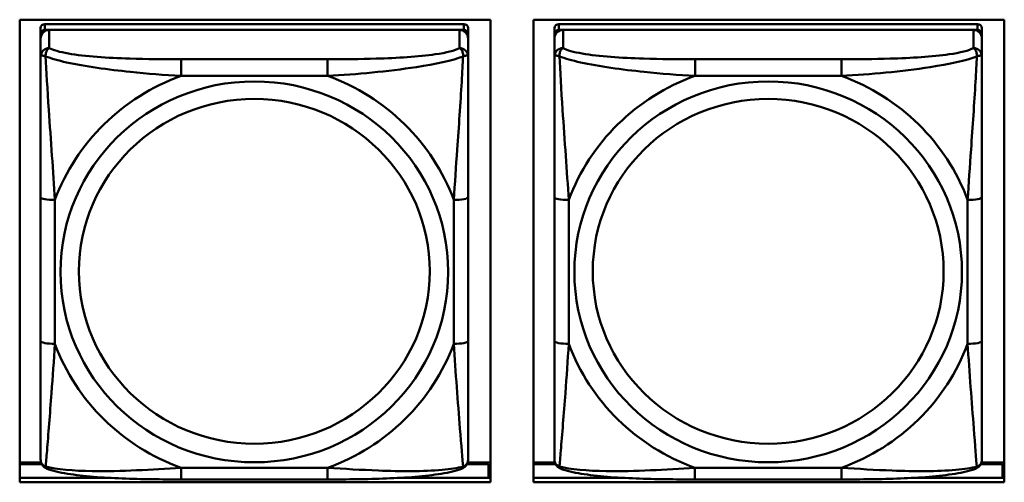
# Model space of a CAD drawing. Header units: inches. Extents: x 0.8 to 72.9, y -7.8 to 49.3.
# Tile 110 of 256: x 36.8 to 38.1, y 19.5 to 20.2. Entities that reach past the tile are written whole.
import ezdxf

# ---------------------------------------------------------------- set-up
doc = ezdxf.new("R2010")
doc.units = ezdxf.units.IN
doc.header["$MEASUREMENT"] = 0
doc.layers.add('Visible Edges(ROSSANSI)', color=7, linetype='Continuous', lineweight=50)
doc.layers.add('Visible Tangent Edges(ROSSANSI)', color=7, linetype='Continuous', lineweight=50)

msp = doc.modelspace()

# ---------------------------------------------------------------- linework, layer by layer
at = {"layer": 'Visible Edges(ROSSANSI)'}
for p, q in [((36.772, 19.5309), (36.772, 20.1696)), ((36.772, 20.1696), (37.4226, 20.1696)), ((37.3857, 20.1636), (36.8069, 20.1636)), ((37.4226, 20.1696), (37.4226, 19.5309)), ((37.482, 19.5309), (37.482, 20.1696)), ((37.482, 20.1696), (38.1326, 20.1696)), ((38.0957, 20.1636), (37.5169, 20.1636)), ((38.1326, 20.1696), (38.1326, 19.5309)), ((36.8069, 20.1554), (37.3857, 20.1554)), ((37.3798, 20.1554), (36.8128, 20.1554)), ((37.3916, 20.1496), (37.3916, 20.1578)), ((37.5169, 20.1554), (38.0957, 20.1554)), ((38.0898, 20.1554), (37.5228, 20.1554)), ((38.1016, 20.1496), (38.1016, 20.1578)), ((36.801, 19.5814), (36.801, 20.1496)), ((36.801, 20.1438), (36.801, 19.5872)), ((37.3916, 20.1496), (37.3916, 20.1438)), ((37.3916, 20.1189), (37.3916, 20.1438)), ((37.511, 19.5814), (37.511, 20.1496)), ((37.511, 20.1438), (37.511, 19.5872)), ((38.1016, 20.1496), (38.1016, 20.1438)), ((38.1016, 20.1189), (38.1016, 20.1438)), ((37.3916, 19.7258), (37.3916, 19.9244)), ((38.1016, 19.7258), (38.1016, 19.9244)), ((36.801, 19.5872), (36.801, 19.5896)), ((36.801, 19.5623), (36.801, 19.5872)), ((37.511, 19.5872), (37.511, 19.5896)), ((37.511, 19.5623), (37.511, 19.5872)), ((36.8016, 19.5582), (36.772, 19.5582)), ((36.772, 19.5559), (36.8026, 19.5559)), ((37.39, 19.5559), (37.42, 19.5559)), ((37.4226, 19.5582), (37.391, 19.5582)), ((37.42, 19.5559), (37.42, 19.537)), ((37.5116, 19.5582), (37.482, 19.5582)), ((37.482, 19.5559), (37.5126, 19.5559)), ((38.1, 19.5559), (38.13, 19.5559)), ((38.1326, 19.5582), (38.101, 19.5582)), ((38.13, 19.5559), (38.13, 19.537)), ((37.4226, 19.548), (37.42, 19.548)), ((38.1326, 19.548), (38.13, 19.548)), ((36.772, 19.537), (36.8963, 19.537)), ((37.4226, 19.5309), (36.772, 19.5309)), ((37.1974, 19.5349), (36.9951, 19.5349)), ((37.2965, 19.537), (37.4226, 19.537)), ((37.482, 19.537), (37.606, 19.537)), ((38.1326, 19.5309), (37.482, 19.5309)), ((37.9074, 19.5349), (37.7051, 19.5349)), ((38.0068, 19.537), (38.1326, 19.537))]:
    msp.add_line(p, q, dxfattribs=at)
for centre, major_axis, start_param, end_param in [((36.8069, 20.1578), (-0.00591, 0), 4.712366, 6.283162), ((37.3857, 20.1578), (0.00591, 0), 6.283162, 7.853958), ((37.5169, 20.1578), (-0.00591, 0), 4.712366, 6.283162), ((38.0957, 20.1578), (0.00591, 0), 6.283162, 7.853958), ((36.8128, 20.1438), (-0.0118, 0), 4.712366, 6.283162), ((36.8069, 20.1496), (-0.00591, 0), 4.712366, 6.283162), ((37.3798, 20.1438), (0.0118, 0), 6.283162, 7.853958), ((37.3857, 20.1496), (0.00591, 0), 6.283162, 7.853958), ((37.5228, 20.1438), (-0.0118, 0), 4.712366, 6.283162), ((37.5169, 20.1496), (-0.00591, 0), 4.712366, 6.283162), ((38.0898, 20.1438), (0.0118, 0), 6.283162, 7.853958), ((38.0957, 20.1496), (0.00591, 0), 6.283162, 7.853958)]:
    msp.add_ellipse(centre, major_axis=major_axis, ratio=0.981793, start_param=start_param, end_param=end_param, dxfattribs=at)
for points, knots in [([(37.3916, 20.1189), (37.3916, 20.1149), (37.3916, 20.1097), (37.3916, 20.0968), (37.3916, 20.0886), (37.3916, 20.0691), (37.3916, 20.0574), (37.3916, 20.0313), (37.3916, 20.0171), (37.3916, 19.9887), (37.3916, 19.9745), (37.3916, 19.9483), (37.3916, 19.9363), (37.3916, 19.9244)], [-0.7963813, -0.7963813, -0.7963813, -0.7963813, -0.7327374, -0.7327374, -0.6587673, -0.6587673, -0.5649326, -0.5649326, -0.4570471, -0.4570471, -0.3491616, -0.3491616, -0.2569537, -0.2569537, -0.2569537, -0.2569537]), ([(38.1016, 20.1189), (38.1016, 20.1149), (38.1016, 20.1097), (38.1016, 20.0968), (38.1016, 20.0886), (38.1016, 20.0691), (38.1016, 20.0573), (38.1016, 20.0313), (38.1016, 20.017), (38.1016, 19.9887), (38.1016, 19.9745), (38.1016, 19.9483), (38.1016, 19.9363), (38.1016, 19.9244)], [-0.7963813, -0.7963813, -0.7963813, -0.7963813, -0.7327374, -0.7327374, -0.6587673, -0.6587673, -0.5649326, -0.5649326, -0.4570471, -0.4570471, -0.3491616, -0.3491616, -0.2569537, -0.2569537, -0.2569537, -0.2569537]), ([(37.3916, 19.7258), (37.3916, 19.7119), (37.3916, 19.698), (37.3916, 19.6705), (37.3916, 19.657), (37.3916, 19.6311), (37.3916, 19.6184), (37.3916, 19.5956), (37.3916, 19.5853), (37.3916, 19.5711), (37.3916, 19.5664), (37.3916, 19.5632), (37.3916, 19.5626), (37.3916, 19.5623)], [0.2569517, 0.2569517, 0.2569517, 0.2569517, 0.3649254, 0.3649254, 0.472899, 0.472899, 0.5808726, 0.5808726, 0.6888463, 0.6888463, 0.7733641, 0.7733641, 0.7968199, 0.7968199, 0.7968199, 0.7968199]), ([(38.1016, 19.7258), (38.1016, 19.7119), (38.1016, 19.698), (38.1016, 19.6705), (38.1016, 19.657), (38.1016, 19.631), (38.1016, 19.6184), (38.1016, 19.5955), (38.1016, 19.5853), (38.1016, 19.5711), (38.1016, 19.5664), (38.1016, 19.5631), (38.1016, 19.5626), (38.1016, 19.5623)], [0.2569517, 0.2569517, 0.2569517, 0.2569517, 0.3649254, 0.3649254, 0.472899, 0.472899, 0.5808726, 0.5808726, 0.6888463, 0.6888463, 0.7733641, 0.7733641, 0.7968199, 0.7968199, 0.7968199, 0.7968199]), ([(36.8091, 19.55), (36.808, 19.5504), (36.8069, 19.5511), (36.8049, 19.5526), (36.8041, 19.5536), (36.8027, 19.5555), (36.8022, 19.5565), (36.8015, 19.5584), (36.8013, 19.5593), (36.8011, 19.5609), (36.801, 19.5616), (36.801, 19.5623)], [0.02510758, 0.02510758, 0.02510758, 0.02510758, 0.03074015, 0.03074015, 0.03637271, 0.03637271, 0.04200527, 0.04200527, 0.04763784, 0.04763784, 0.0532704, 0.0532704, 0.0532704, 0.0532704]), ([(37.3835, 19.55), (37.3846, 19.5504), (37.3857, 19.551), (37.3876, 19.5526), (37.3885, 19.5535), (37.3899, 19.5555), (37.3904, 19.5565), (37.3911, 19.5584), (37.3913, 19.5593), (37.3915, 19.5609), (37.3916, 19.5616), (37.3916, 19.5623)], [0.0251072, 0.0251072, 0.0251072, 0.0251072, 0.03073932, 0.03073932, 0.03637143, 0.03637143, 0.04200355, 0.04200355, 0.04763567, 0.04763567, 0.05326779, 0.05326779, 0.05326779, 0.05326779]), ([(37.5191, 19.55), (37.518, 19.5504), (37.5169, 19.551), (37.5149, 19.5526), (37.5141, 19.5535), (37.5127, 19.5555), (37.5122, 19.5565), (37.5115, 19.5584), (37.5113, 19.5593), (37.5111, 19.5609), (37.511, 19.5616), (37.511, 19.5623)], [0.02510758, 0.02510758, 0.02510758, 0.02510758, 0.03074015, 0.03074015, 0.03637271, 0.03637271, 0.04200527, 0.04200527, 0.04763784, 0.04763784, 0.0532704, 0.0532704, 0.0532704, 0.0532704]), ([(38.0935, 19.55), (38.0946, 19.5504), (38.0957, 19.551), (38.0976, 19.5526), (38.0985, 19.5535), (38.0999, 19.5555), (38.1004, 19.5565), (38.1011, 19.5584), (38.1013, 19.5593), (38.1015, 19.5609), (38.1016, 19.5616), (38.1016, 19.5623)], [0.0251072, 0.0251072, 0.0251072, 0.0251072, 0.03073932, 0.03073932, 0.03637143, 0.03637143, 0.04200355, 0.04200355, 0.04763567, 0.04763567, 0.05326779, 0.05326779, 0.05326779, 0.05326779]), ([(36.9951, 19.5349), (36.9816, 19.5349), (36.968, 19.5349), (36.9407, 19.5353), (36.9271, 19.5356), (36.9002, 19.5367), (36.8869, 19.5374), (36.8612, 19.5395), (36.8491, 19.5409), (36.827, 19.5445), (36.8175, 19.5465), (36.8091, 19.55)], [0.2569517, 0.2569517, 0.2569517, 0.2569517, 0.3597049, 0.3597049, 0.4624581, 0.4624581, 0.5652113, 0.5652113, 0.6679645, 0.6679645, 0.7707177, 0.7707177, 0.7707177, 0.7707177]), ([(37.3835, 19.55), (37.3751, 19.5465), (37.3656, 19.5445), (37.3435, 19.5409), (37.3314, 19.5395), (37.3057, 19.5374), (37.2924, 19.5367), (37.2655, 19.5356), (37.2519, 19.5353), (37.2246, 19.5349), (37.211, 19.5349), (37.1974, 19.5349)], [-0.7703503, -0.7703503, -0.7703503, -0.7703503, -0.667671, -0.667671, -0.5649917, -0.5649917, -0.4623124, -0.4623124, -0.3596331, -0.3596331, -0.2569537, -0.2569537, -0.2569537, -0.2569537]), ([(37.7051, 19.5349), (37.6916, 19.5349), (37.678, 19.5349), (37.6507, 19.5353), (37.6371, 19.5356), (37.6102, 19.5367), (37.5969, 19.5374), (37.5712, 19.5395), (37.5591, 19.5409), (37.537, 19.5445), (37.5275, 19.5465), (37.5191, 19.55)], [0.2569517, 0.2569517, 0.2569517, 0.2569517, 0.3597049, 0.3597049, 0.4624581, 0.4624581, 0.5652113, 0.5652113, 0.6679645, 0.6679645, 0.7707177, 0.7707177, 0.7707177, 0.7707177]), ([(38.0935, 19.55), (38.0851, 19.5465), (38.0756, 19.5445), (38.0535, 19.5409), (38.0414, 19.5395), (38.0157, 19.5374), (38.0024, 19.5367), (37.9755, 19.5356), (37.9619, 19.5353), (37.9346, 19.5349), (37.921, 19.5349), (37.9074, 19.5349)], [-0.7703503, -0.7703503, -0.7703503, -0.7703503, -0.667671, -0.667671, -0.5649917, -0.5649917, -0.4623124, -0.4623124, -0.3596331, -0.3596331, -0.2569537, -0.2569537, -0.2569537, -0.2569537])]:
    msp.add_open_spline(points, degree=3, knots=knots, dxfattribs=at)
at = {"layer": 'Visible Tangent Edges(ROSSANSI)'}
for p, q in [((36.8069, 20.1554), (36.8069, 20.1636)), ((37.3857, 20.1636), (37.3857, 20.1554)), ((37.5169, 20.1554), (37.5169, 20.1636)), ((38.0957, 20.1636), (38.0957, 20.1554)), ((36.801, 20.1578), (36.801, 20.1496)), ((36.8128, 20.1305), (36.8128, 20.1554)), ((37.3798, 20.1554), (37.3798, 20.1305)), ((37.511, 20.1578), (37.511, 20.1496)), ((37.5228, 20.1305), (37.5228, 20.1554)), ((38.0898, 20.1554), (38.0898, 20.1305)), ((36.801, 20.1438), (36.801, 20.1189)), ((37.511, 20.1438), (37.511, 20.1189)), ((37.1975, 20.115), (36.9952, 20.115)), ((37.9075, 20.115), (37.7052, 20.115)), ((36.9952, 20.092), (37.1975, 20.092)), ((37.7052, 20.0919), (37.9075, 20.0919)), ((36.801, 19.9244), (36.801, 19.7258)), ((36.8207, 19.7221), (36.8207, 19.9207)), ((37.3719, 19.9207), (37.3719, 19.7221)), ((37.511, 19.9244), (37.511, 19.7258)), ((37.5307, 19.7221), (37.5307, 19.9207)), ((38.0819, 19.9207), (38.0819, 19.7221)), ((37.1974, 19.5508), (36.9951, 19.5508)), ((37.9074, 19.5508), (37.7051, 19.5508))]:
    msp.add_line(p, q, dxfattribs=at)
for centre, major_axis, ratio, start_param, end_param in [((36.8128, 20.1189), (-0.0118, 0), 0.981793, 4.712366, 6.283162), ((37.3798, 20.1189), (0.0118, 0), 0.981793, 6.283162, 7.853958), ((37.5228, 20.1189), (-0.0118, 0), 0.981793, 4.712366, 6.283162), ((38.0898, 20.1189), (0.0118, 0), 0.981793, 6.283162, 7.853958), ((36.9952, 20.0957), (0, 0.0197), 0.00001, 4.521276, 6.092076), ((37.1975, 20.0957), (0, 0.0197), 0.00001, 4.521275, 6.092069), ((37.7052, 20.0957), (0, 0.0197), 0.00001, 4.521276, 6.092076), ((37.9075, 20.0957), (0, 0.0197), 0.00001, 4.521275, 6.092069), ((37.0963, 19.8214), (-0.2936, 0), 0.981793, 5.064132, 5.931395), ((37.0963, 19.8214), (0.2936, 0), 0.981793, 0.351743, 1.219006), ((37.8063, 19.8214), (-0.2936, 0), 0.981793, 5.064132, 5.931395), ((37.8063, 19.8214), (0.2936, 0), 0.981793, 0.351743, 1.219006), ((36.8207, 19.9244), (-0.0197, 0), 0.189952, 0.000005, 1.570801), ((37.3719, 19.9244), (0.0197, 0), 0.189952, 4.712393, 6.28319), ((37.5307, 19.9244), (-0.0197, 0), 0.189952, 0.000005, 1.570801), ((38.0819, 19.9244), (0.0197, 0), 0.189952, 4.712393, 6.28319), ((36.8207, 19.7258), (-0.0197, 0), 0.189952, 0.000005, 1.570801), ((37.0963, 19.8214), (-0.2936, 0), 0.981793, 0.351743, 1.219006), ((37.0963, 19.8214), (0.2936, 0), 0.981793, 5.064132, 5.931395), ((37.3719, 19.7258), (0.0197, 0), 0.189952, 4.712393, 6.28319), ((37.5307, 19.7258), (-0.0197, 0), 0.189952, 0.000005, 1.570801), ((37.8063, 19.8214), (-0.2936, 0), 0.981793, 0.351743, 1.219006), ((37.8063, 19.8214), (0.2936, 0), 0.981793, 5.064132, 5.931395), ((38.0819, 19.7258), (0.0197, 0), 0.189952, 4.712393, 6.28319), ((36.9951, 19.5546), (0, -0.0197), 0.00001, 6.283177, 7.662868), ((37.1974, 19.5546), (0, -0.0197), 0.00001, 6.283179, 7.662868), ((37.7051, 19.5545), (0, -0.0197), 0.00001, 0.000003, 1.379683), ((37.9074, 19.5545), (0, -0.0197), 0.00001, 6.283179, 7.662868)]:
    msp.add_ellipse(centre, major_axis=major_axis, ratio=ratio, start_param=start_param, end_param=end_param, dxfattribs=at)
for centre, major_axis in [((37.0963, 19.8214), (-0.2678, 0)), ((37.8063, 19.8214), (-0.2678, 0)), ((37.0963, 19.8222), (-0.2424, 0)), ((37.8063, 19.8222), (-0.2424, 0))]:
    msp.add_ellipse(centre, major_axis=major_axis, ratio=0.981793, dxfattribs=at)
for points, knots in [([(36.8079, 20.119), (36.8079, 20.1201), (36.8079, 20.1211), (36.8081, 20.1231), (36.8083, 20.1241), (36.8088, 20.1255), (36.809, 20.1261), (36.8093, 20.1268), (36.8094, 20.127), (36.8097, 20.1276), (36.81, 20.1279), (36.8105, 20.1287), (36.8109, 20.1291), (36.8118, 20.1299), (36.8123, 20.1302), (36.8128, 20.1305)], [-0.00023197, -0.00023197, -0.00023197, -0.00023197, 0.00913095, 0.00913095, 0.01983142, 0.01983142, 0.02651922, 0.02651922, 0.02986312, 0.02986312, 0.03521335, 0.03521335, 0.04377373, 0.04377373, 0.0532704, 0.0532704, 0.0532704, 0.0532704]), ([(36.9952, 20.115), (36.9715, 20.115), (36.9475, 20.1152), (36.9241, 20.1159), (36.8935, 20.1169), (36.8626, 20.1189), (36.8393, 20.1229), (36.8273, 20.125), (36.8177, 20.1276), (36.8128, 20.1305)], [0.2569537, 0.2569537, 0.2569537, 0.2569537, 0.4371919, 0.4371919, 0.4371919, 0.6739428, 0.6739428, 0.6739428, 0.7963818, 0.7963818, 0.7963818, 0.7963818]), ([(37.3798, 20.1305), (37.374, 20.127), (37.3615, 20.124), (37.3463, 20.1218), (37.3229, 20.1184), (37.2938, 20.1167), (37.2647, 20.1158), (37.2425, 20.1152), (37.2199, 20.115), (37.1975, 20.115)], [-0.7968224, -0.7968224, -0.7968224, -0.7968224, -0.6514613, -0.6514613, -0.6514613, -0.427691, -0.427691, -0.427691, -0.2569517, -0.2569517, -0.2569517, -0.2569517]), ([(37.3798, 20.1305), (37.3803, 20.1302), (37.3808, 20.1299), (37.3817, 20.1291), (37.3821, 20.1287), (37.3827, 20.1279), (37.3829, 20.1276), (37.3832, 20.127), (37.3833, 20.1268), (37.3836, 20.126), (37.3838, 20.1255), (37.3843, 20.1241), (37.3845, 20.1231), (37.3847, 20.1211), (37.3847, 20.1201), (37.3847, 20.119)], [-0.0532704, -0.0532704, -0.0532704, -0.0532704, -0.04377373, -0.04377373, -0.03521335, -0.03521335, -0.02986312, -0.02986312, -0.02651922, -0.02651922, -0.01983142, -0.01983142, -0.00913095, -0.00913095, 0.00023197, 0.00023197, 0.00023197, 0.00023197]), ([(37.5179, 20.119), (37.5179, 20.1201), (37.5179, 20.1211), (37.5181, 20.1231), (37.5183, 20.1241), (37.5188, 20.1255), (37.519, 20.126), (37.5193, 20.1268), (37.5194, 20.127), (37.5197, 20.1276), (37.52, 20.1279), (37.5205, 20.1287), (37.5209, 20.1291), (37.5218, 20.1299), (37.5223, 20.1302), (37.5228, 20.1305)], [-0.00023197, -0.00023197, -0.00023197, -0.00023197, 0.00913095, 0.00913095, 0.01983142, 0.01983142, 0.02651922, 0.02651922, 0.02986312, 0.02986312, 0.03521335, 0.03521335, 0.04377373, 0.04377373, 0.0532704, 0.0532704, 0.0532704, 0.0532704]), ([(37.7052, 20.115), (37.6815, 20.115), (37.6575, 20.1152), (37.6341, 20.1159), (37.6035, 20.1169), (37.5726, 20.1189), (37.5493, 20.1229), (37.5373, 20.1249), (37.5277, 20.1275), (37.5228, 20.1305)], [0.2569537, 0.2569537, 0.2569537, 0.2569537, 0.4371919, 0.4371919, 0.4371919, 0.6739428, 0.6739428, 0.6739428, 0.7963818, 0.7963818, 0.7963818, 0.7963818]), ([(38.0898, 20.1305), (38.084, 20.127), (38.0715, 20.124), (38.0563, 20.1218), (38.0329, 20.1184), (38.0038, 20.1167), (37.9747, 20.1158), (37.9525, 20.1152), (37.9299, 20.115), (37.9075, 20.115)], [-0.7968224, -0.7968224, -0.7968224, -0.7968224, -0.6514613, -0.6514613, -0.6514613, -0.427691, -0.427691, -0.427691, -0.2569517, -0.2569517, -0.2569517, -0.2569517]), ([(38.0898, 20.1305), (38.0903, 20.1302), (38.0908, 20.1299), (38.0917, 20.1291), (38.0921, 20.1287), (38.0927, 20.1279), (38.0929, 20.1275), (38.0932, 20.127), (38.0933, 20.1267), (38.0936, 20.126), (38.0938, 20.1255), (38.0943, 20.1241), (38.0945, 20.1231), (38.0947, 20.1211), (38.0947, 20.1201), (38.0947, 20.119)], [-0.0532704, -0.0532704, -0.0532704, -0.0532704, -0.04377373, -0.04377373, -0.03521335, -0.03521335, -0.02986312, -0.02986312, -0.02651922, -0.02651922, -0.01983142, -0.01983142, -0.00913095, -0.00913095, 0.00023197, 0.00023197, 0.00023197, 0.00023197]), ([(36.801, 20.1189), (36.801, 20.1192), (36.8011, 20.1194), (36.8014, 20.1197), (36.8015, 20.1199), (36.8019, 20.12), (36.8021, 20.12), (36.8024, 20.1201), (36.8025, 20.1201), (36.8029, 20.1201), (36.8033, 20.1201), (36.8042, 20.12), (36.8048, 20.1199), (36.8063, 20.1195), (36.807, 20.1193), (36.8079, 20.119)], [-0.0532704, -0.0532704, -0.0532704, -0.0532704, -0.04377373, -0.04377373, -0.03521335, -0.03521335, -0.02986312, -0.02986312, -0.02651922, -0.02651922, -0.01983142, -0.01983142, -0.00913095, -0.00913095, 0.00023197, 0.00023197, 0.00023197, 0.00023197]), ([(36.801, 20.1189), (36.801, 20.1098), (36.801, 20.0945), (36.801, 20.0774), (36.801, 20.051), (36.801, 20.0207), (36.801, 19.9913), (36.801, 19.9688), (36.801, 19.9464), (36.801, 19.9244)], [-0.7968224, -0.7968224, -0.7968224, -0.7968224, -0.6514613, -0.6514613, -0.6514613, -0.427691, -0.427691, -0.427691, -0.2569517, -0.2569517, -0.2569517, -0.2569517]), ([(36.8079, 20.119), (36.8155, 20.1161), (36.8255, 20.1132), (36.8626, 20.105), (36.8943, 20.1007), (36.9486, 20.0951), (36.9718, 20.0933), (36.9952, 20.092)], [-0.7478145, -0.7478145, -0.7478145, -0.7478145, -0.6493253, -0.6493253, -0.427691, -0.427691, -0.2569537, -0.2569537, -0.2569537, -0.2569537]), ([(36.8207, 19.9207), (36.8183, 19.9604), (36.815, 20.0026), (36.8104, 20.0725), (36.8088, 20.1), (36.8079, 20.119)], [0.2569517, 0.2569517, 0.2569517, 0.2569517, 0.5559983, 0.5559983, 0.7482818, 0.7482818, 0.7482818, 0.7482818]), ([(37.1975, 20.092), (37.2379, 20.0943), (37.2803, 20.0981), (37.3459, 20.1081), (37.3704, 20.1132), (37.3847, 20.119)], [0.2569517, 0.2569517, 0.2569517, 0.2569517, 0.5559983, 0.5559983, 0.7482818, 0.7482818, 0.7482818, 0.7482818]), ([(37.3847, 20.119), (37.3842, 20.109), (37.3836, 20.0969), (37.3811, 20.0548), (37.3788, 20.0217), (37.3749, 19.9666), (37.3733, 19.9436), (37.3719, 19.9207)], [-0.7478145, -0.7478145, -0.7478145, -0.7478145, -0.6493253, -0.6493253, -0.427691, -0.427691, -0.2569537, -0.2569537, -0.2569537, -0.2569537]), ([(37.3847, 20.119), (37.3856, 20.1193), (37.3863, 20.1195), (37.3878, 20.1199), (37.3884, 20.12), (37.3894, 20.1201), (37.3897, 20.1201), (37.3901, 20.1201), (37.3902, 20.1201), (37.3905, 20.12), (37.3907, 20.12), (37.3911, 20.1198), (37.3913, 20.1197), (37.3915, 20.1194), (37.3916, 20.1191), (37.3916, 20.1189)], [-0.00023197, -0.00023197, -0.00023197, -0.00023197, 0.00913095, 0.00913095, 0.01983142, 0.01983142, 0.02651922, 0.02651922, 0.02986312, 0.02986312, 0.03521335, 0.03521335, 0.04377373, 0.04377373, 0.0532704, 0.0532704, 0.0532704, 0.0532704]), ([(37.511, 20.1189), (37.511, 20.1191), (37.5111, 20.1194), (37.5114, 20.1197), (37.5115, 20.1198), (37.5119, 20.12), (37.5121, 20.12), (37.5124, 20.1201), (37.5125, 20.1201), (37.5129, 20.1201), (37.5133, 20.1201), (37.5142, 20.12), (37.5148, 20.1199), (37.5163, 20.1195), (37.517, 20.1193), (37.5179, 20.119)], [-0.0532704, -0.0532704, -0.0532704, -0.0532704, -0.04377373, -0.04377373, -0.03521335, -0.03521335, -0.02986312, -0.02986312, -0.02651922, -0.02651922, -0.01983142, -0.01983142, -0.00913095, -0.00913095, 0.00023197, 0.00023197, 0.00023197, 0.00023197]), ([(37.511, 20.1189), (37.511, 20.1098), (37.511, 20.0945), (37.511, 20.0774), (37.511, 20.0509), (37.511, 20.0206), (37.511, 19.9913), (37.511, 19.9688), (37.511, 19.9464), (37.511, 19.9244)], [-0.7968224, -0.7968224, -0.7968224, -0.7968224, -0.6514613, -0.6514613, -0.6514613, -0.427691, -0.427691, -0.427691, -0.2569517, -0.2569517, -0.2569517, -0.2569517]), ([(37.5179, 20.119), (37.5255, 20.116), (37.5355, 20.1132), (37.5726, 20.105), (37.6043, 20.1007), (37.6586, 20.0951), (37.6818, 20.0933), (37.7052, 20.0919)], [-0.7478145, -0.7478145, -0.7478145, -0.7478145, -0.6493253, -0.6493253, -0.427691, -0.427691, -0.2569537, -0.2569537, -0.2569537, -0.2569537]), ([(37.5307, 19.9207), (37.5283, 19.9604), (37.525, 20.0025), (37.5204, 20.0725), (37.5188, 20.1), (37.5179, 20.119)], [0.2569517, 0.2569517, 0.2569517, 0.2569517, 0.5559983, 0.5559983, 0.7482818, 0.7482818, 0.7482818, 0.7482818]), ([(37.9075, 20.0919), (37.9479, 20.0943), (37.9903, 20.098), (38.0559, 20.1081), (38.0804, 20.1132), (38.0947, 20.119)], [0.2569517, 0.2569517, 0.2569517, 0.2569517, 0.5559983, 0.5559983, 0.7482818, 0.7482818, 0.7482818, 0.7482818]), ([(38.0947, 20.119), (38.0942, 20.109), (38.0936, 20.0969), (38.0911, 20.0548), (38.0888, 20.0216), (38.0849, 19.9666), (38.0833, 19.9436), (38.0819, 19.9207)], [-0.7478145, -0.7478145, -0.7478145, -0.7478145, -0.6493253, -0.6493253, -0.427691, -0.427691, -0.2569537, -0.2569537, -0.2569537, -0.2569537]), ([(38.0947, 20.119), (38.0956, 20.1193), (38.0963, 20.1195), (38.0978, 20.1199), (38.0984, 20.12), (38.0994, 20.1201), (38.0997, 20.1201), (38.1001, 20.1201), (38.1002, 20.1201), (38.1005, 20.12), (38.1007, 20.12), (38.1011, 20.1198), (38.1013, 20.1197), (38.1015, 20.1193), (38.1016, 20.1191), (38.1016, 20.1189)], [-0.00023197, -0.00023197, -0.00023197, -0.00023197, 0.00913095, 0.00913095, 0.01983142, 0.01983142, 0.02651922, 0.02651922, 0.02986312, 0.02986312, 0.03521335, 0.03521335, 0.04377373, 0.04377373, 0.0532704, 0.0532704, 0.0532704, 0.0532704]), ([(36.801, 19.7258), (36.801, 19.7026), (36.801, 19.6792), (36.801, 19.657), (36.801, 19.6279), (36.801, 19.5996), (36.801, 19.5807), (36.801, 19.571), (36.801, 19.5641), (36.801, 19.5623)], [0.2569537, 0.2569537, 0.2569537, 0.2569537, 0.4371919, 0.4371919, 0.4371919, 0.6739428, 0.6739428, 0.6739428, 0.7963818, 0.7963818, 0.7963818, 0.7963818]), ([(36.8079, 19.5527), (36.8084, 19.5577), (36.809, 19.5653), (36.8115, 19.5959), (36.8138, 19.625), (36.8177, 19.6765), (36.8193, 19.6991), (36.8207, 19.7221)], [-0.7478145, -0.7478145, -0.7478145, -0.7478145, -0.6493253, -0.6493253, -0.427691, -0.427691, -0.2569537, -0.2569537, -0.2569537, -0.2569537]), ([(37.3719, 19.7221), (37.3743, 19.6823), (37.3776, 19.6412), (37.3822, 19.5823), (37.3838, 19.5619), (37.3847, 19.5526)], [0.2569517, 0.2569517, 0.2569517, 0.2569517, 0.5559983, 0.5559983, 0.7482818, 0.7482818, 0.7482818, 0.7482818]), ([(37.511, 19.7258), (37.511, 19.7026), (37.511, 19.6792), (37.511, 19.657), (37.511, 19.6279), (37.511, 19.5995), (37.511, 19.5807), (37.511, 19.571), (37.511, 19.5641), (37.511, 19.5623)], [0.2569537, 0.2569537, 0.2569537, 0.2569537, 0.4371919, 0.4371919, 0.4371919, 0.6739428, 0.6739428, 0.6739428, 0.7963818, 0.7963818, 0.7963818, 0.7963818]), ([(37.5179, 19.5526), (37.5184, 19.5577), (37.519, 19.5653), (37.5215, 19.5959), (37.5238, 19.625), (37.5277, 19.6765), (37.5293, 19.6991), (37.5307, 19.7221)], [-0.7478145, -0.7478145, -0.7478145, -0.7478145, -0.6493253, -0.6493253, -0.427691, -0.427691, -0.2569537, -0.2569537, -0.2569537, -0.2569537]), ([(38.0819, 19.7221), (38.0843, 19.6823), (38.0876, 19.6412), (38.0922, 19.5823), (38.0938, 19.5618), (38.0947, 19.5526)], [0.2569517, 0.2569517, 0.2569517, 0.2569517, 0.5559983, 0.5559983, 0.7482818, 0.7482818, 0.7482818, 0.7482818]), ([(36.8079, 19.5527), (36.807, 19.5529), (36.8063, 19.5532), (36.8048, 19.5541), (36.8042, 19.5546), (36.8032, 19.5556), (36.8029, 19.5559), (36.8025, 19.5566), (36.8024, 19.5568), (36.8021, 19.5574), (36.8019, 19.5577), (36.8015, 19.5587), (36.8013, 19.5593), (36.8011, 19.5607), (36.801, 19.5615), (36.801, 19.5623)], [-0.00023197, -0.00023197, -0.00023197, -0.00023197, 0.00913095, 0.00913095, 0.01983142, 0.01983142, 0.02651922, 0.02651922, 0.02986312, 0.02986312, 0.03521335, 0.03521335, 0.04377373, 0.04377373, 0.0532704, 0.0532704, 0.0532704, 0.0532704]), ([(36.8091, 19.55), (36.8089, 19.5501), (36.8087, 19.5502), (36.8083, 19.5505), (36.8081, 19.5508), (36.8079, 19.5516), (36.8078, 19.5521), (36.8079, 19.5527)], [-0.02510758, -0.02510758, -0.02510758, -0.02510758, -0.01983142, -0.01983142, -0.00913095, -0.00913095, 0.00023197, 0.00023197, 0.00023197, 0.00023197]), ([(36.9951, 19.5508), (36.9547, 19.5484), (36.9123, 19.5457), (36.8466, 19.5467), (36.8222, 19.5487), (36.8079, 19.5527)], [0.2569517, 0.2569517, 0.2569517, 0.2569517, 0.5559983, 0.5559983, 0.7482818, 0.7482818, 0.7482818, 0.7482818]), ([(37.3847, 19.5526), (37.3771, 19.5507), (37.367, 19.549), (37.33, 19.5457), (37.2983, 19.546), (37.244, 19.548), (37.2208, 19.5494), (37.1974, 19.5508)], [-0.7478145, -0.7478145, -0.7478145, -0.7478145, -0.6493253, -0.6493253, -0.427691, -0.427691, -0.2569537, -0.2569537, -0.2569537, -0.2569537]), ([(37.3847, 19.5526), (37.3847, 19.5521), (37.3847, 19.5516), (37.3844, 19.5508), (37.3842, 19.5505), (37.3838, 19.5501), (37.3837, 19.55), (37.3835, 19.55)], [-0.00023197, -0.00023197, -0.00023197, -0.00023197, 0.00913095, 0.00913095, 0.01983142, 0.01983142, 0.0251072, 0.0251072, 0.0251072, 0.0251072]), ([(37.3916, 19.5623), (37.3916, 19.5615), (37.3915, 19.5607), (37.3912, 19.5593), (37.3911, 19.5587), (37.3907, 19.5577), (37.3905, 19.5573), (37.3902, 19.5568), (37.3901, 19.5566), (37.3897, 19.5559), (37.3893, 19.5555), (37.3884, 19.5546), (37.3878, 19.5541), (37.3863, 19.5532), (37.3856, 19.5529), (37.3847, 19.5526)], [-0.05326779, -0.05326779, -0.05326779, -0.05326779, -0.04377373, -0.04377373, -0.03521335, -0.03521335, -0.02986312, -0.02986312, -0.02651922, -0.02651922, -0.01983142, -0.01983142, -0.00913095, -0.00913095, 0.00023197, 0.00023197, 0.00023197, 0.00023197]), ([(37.5179, 19.5526), (37.517, 19.5529), (37.5163, 19.5532), (37.5148, 19.5541), (37.5142, 19.5546), (37.5132, 19.5555), (37.5129, 19.5559), (37.5125, 19.5566), (37.5124, 19.5568), (37.5121, 19.5573), (37.5119, 19.5577), (37.5115, 19.5587), (37.5113, 19.5593), (37.5111, 19.5607), (37.511, 19.5615), (37.511, 19.5623)], [-0.00023197, -0.00023197, -0.00023197, -0.00023197, 0.00913095, 0.00913095, 0.01983142, 0.01983142, 0.02651922, 0.02651922, 0.02986312, 0.02986312, 0.03521335, 0.03521335, 0.04377373, 0.04377373, 0.0532704, 0.0532704, 0.0532704, 0.0532704]), ([(37.5191, 19.55), (37.5189, 19.55), (37.5187, 19.5501), (37.5183, 19.5505), (37.5181, 19.5508), (37.5179, 19.5516), (37.5178, 19.5521), (37.5179, 19.5526)], [-0.02510758, -0.02510758, -0.02510758, -0.02510758, -0.01983142, -0.01983142, -0.00913095, -0.00913095, 0.00023197, 0.00023197, 0.00023197, 0.00023197]), ([(37.7051, 19.5508), (37.6647, 19.5484), (37.6223, 19.5457), (37.5566, 19.5467), (37.5322, 19.5487), (37.5179, 19.5526)], [0.2569517, 0.2569517, 0.2569517, 0.2569517, 0.5559983, 0.5559983, 0.7482818, 0.7482818, 0.7482818, 0.7482818]), ([(38.0947, 19.5526), (38.0871, 19.5506), (38.077, 19.549), (38.04, 19.5457), (38.0083, 19.5459), (37.954, 19.548), (37.9308, 19.5494), (37.9074, 19.5508)], [-0.7478145, -0.7478145, -0.7478145, -0.7478145, -0.6493253, -0.6493253, -0.427691, -0.427691, -0.2569537, -0.2569537, -0.2569537, -0.2569537]), ([(38.0947, 19.5526), (38.0947, 19.5521), (38.0947, 19.5516), (38.0944, 19.5508), (38.0942, 19.5505), (38.0938, 19.5501), (38.0937, 19.55), (38.0935, 19.55)], [-0.00023197, -0.00023197, -0.00023197, -0.00023197, 0.00913095, 0.00913095, 0.01983142, 0.01983142, 0.0251072, 0.0251072, 0.0251072, 0.0251072]), ([(38.1016, 19.5623), (38.1016, 19.5615), (38.1015, 19.5607), (38.1012, 19.5593), (38.1011, 19.5587), (38.1007, 19.5577), (38.1005, 19.5573), (38.1002, 19.5568), (38.1001, 19.5565), (38.0997, 19.5559), (38.0993, 19.5555), (38.0984, 19.5546), (38.0978, 19.554), (38.0963, 19.5532), (38.0956, 19.5529), (38.0947, 19.5526)], [-0.05326779, -0.05326779, -0.05326779, -0.05326779, -0.04377373, -0.04377373, -0.03521335, -0.03521335, -0.02986312, -0.02986312, -0.02651922, -0.02651922, -0.01983142, -0.01983142, -0.00913095, -0.00913095, 0.00023197, 0.00023197, 0.00023197, 0.00023197])]:
    msp.add_open_spline(points, degree=3, knots=knots, dxfattribs=at)

doc.saveas('drawing.dxf')
